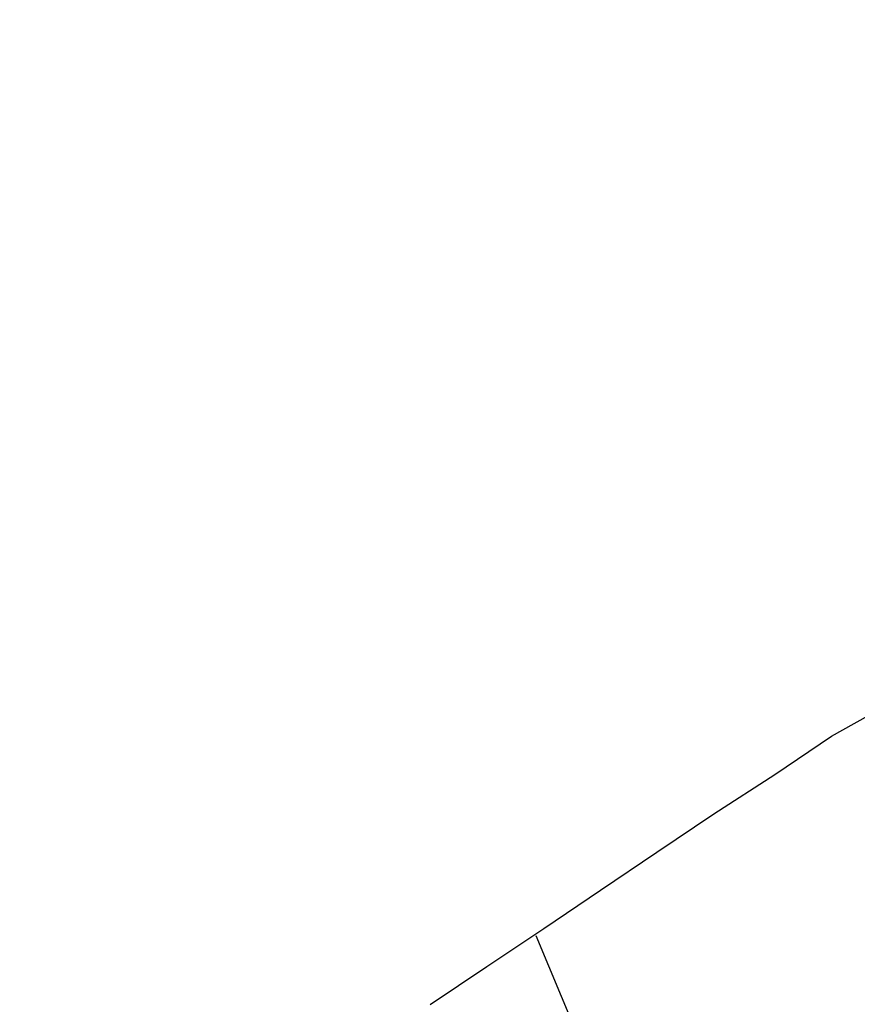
# Model space of a CAD drawing. Extents: x 447258 to 447844, y 441190 to 442763.
# Tile 92 of 123: x 447344 to 447353, y 442032 to 442042. Entities that reach past the tile are written whole.
import ezdxf

# ---------------------------------------------------------------- set-up
doc = ezdxf.new("R2010")
doc.units = 0
doc.header["$LTSCALE"] = 2
doc.header["$MEASUREMENT"] = 0
doc.linetypes.add('AUSGEZOGEN', pattern=[0])
doc.layers.add('DB-Wegböschungen', color=15, linetype='CONTINUOUS')
doc.layers.add('SCHLITZRINNE', color=200, linetype='AUSGEZOGEN')

msp = doc.modelspace()

# ---------------------------------------------------------------- hatches: boundary and pattern name
at = {"layer": 'SCHLITZRINNE'}
h = msp.add_hatch(dxfattribs=at)
h.set_pattern_fill('_USER', color=256, scale=1.5, angle=45, style=0, pattern_type=0)
h.set_pattern_definition([(324.57214, (447454.4577, 442051.7744), (0.8695163, 1.222269), [])])
edge = h.paths.add_edge_path()
edge.add_line((447334.611, 442762.617), (447342.747, 442714.535))
edge.add_line((447342.747, 442714.535), (447353.712, 442649.783))
edge.add_line((447353.712, 442649.783), (447366.661, 442573.001))
edge.add_line((447366.661, 442573.001), (447374.28, 442528.103))
edge.add_line((447374.28, 442528.103), (447381.701, 442484.189))
edge.add_line((447381.701, 442484.189), (447389.266, 442439.438))
edge.add_line((447389.266, 442439.438), (447397.611, 442390.046))
edge.add_line((447397.611, 442390.046), (447405.855, 442341.529))
edge.add_line((447405.855, 442341.529), (447414.19, 442292.224))
edge.add_line((447414.19, 442292.224), (447422.918, 442240.682))
edge.add_line((447422.918, 442240.682), (447431.342, 442190.986))
edge.add_line((447431.342, 442190.986), (447439.461, 442143.078))
edge.add_line((447439.461, 442143.078), (447447.754, 442093.977))
edge.add_line((447447.754, 442093.977), (447454.078, 442054.026))
edge.add_line((447454.078, 442054.026), (447459.728, 442020.523))
edge.add_line((447453.692, 442053.306), (447459.221, 442020.52))
edge.add_line((447459.221, 442020.52), (447459.728, 442020.523))

# ---------------------------------------------------------------- linework, layer by layer
at = {"layer": 'DB-Wegböschungen', "linetype": 'Continuous'}
for p, q in [((447353.023, 442034.796), (447353.69, 442035.17)), ((447352.419, 442034.389), (447353.023, 442034.796)), ((447351.767, 442033.967), (447352.419, 442034.389)), ((447351.163, 442033.561), (447351.767, 442033.967)), ((447350.56, 442033.154), (447351.163, 442033.561)), ((447349.956, 442032.748), (447350.56, 442033.154)), ((447349.352, 442032.341), (447349.956, 442032.748)), ((447356.693, 442016.378), (447349.876, 442032.669)), ((447348.748, 442031.935), (447349.352, 442032.341))]:
    msp.add_line(p, q, dxfattribs=at)

doc.saveas('drawing.dxf')
